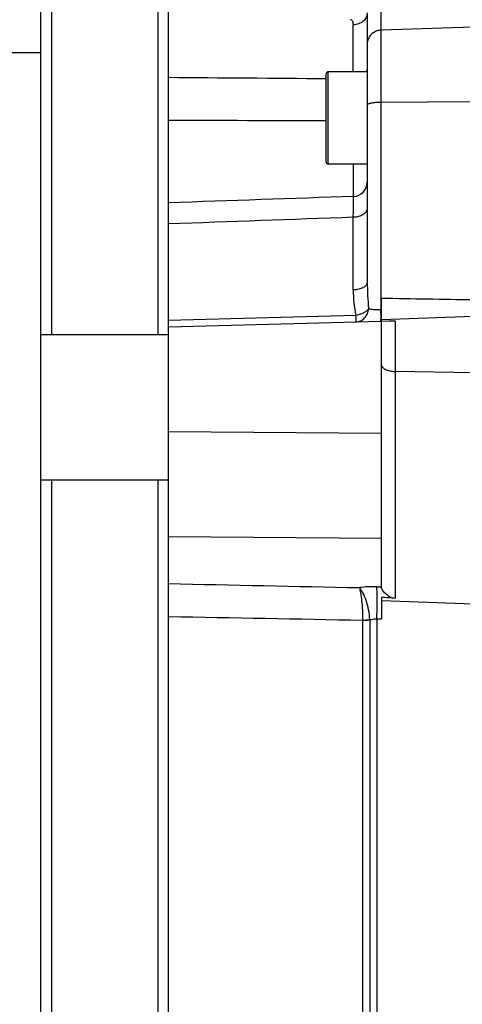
# Model space of a CAD drawing. Extents: x -1709 to 1181, y 8 to 1580.
# Tile 57 of 70: x 490 to 552, y 787 to 926. Entities that reach past the tile are written whole.
import ezdxf

# ---------------------------------------------------------------- set-up
doc = ezdxf.new("R2010")
doc.units = 0
doc.header["$LTSCALE"] = 65.395
doc.layers.get('0').update_dxf_attribs({"linetype": 'CONTINUOUS'})

msp = doc.modelspace()

# ---------------------------------------------------------------- linework, layer by layer
at = {"color": 6, "linetype": 'CONTINUOUS'}
for p, q in [((510.94, 674.41), (510.94, 947.91)), ((494.44, 947.66), (494.44, 881.41)), ((509.44, 881.41), (509.44, 947.66)), ((492.94, 676.17), (492.94, 946.14)), ((538.94, 926.71), (538.94, 888.79)), ((468.84, 921.16), (492.94, 921.16)), ((538.94, 918.42), (533.44, 918.42)), ((538.94, 905.42), (533.44, 905.42)), ((510.94, 882.49), (540.94, 883.27)), ((553.94, 883.92), (540.94, 883.46)), ((540.94, 845.83), (540.94, 883.27)), ((540.95, 883.27), (542.03, 883.3)), ((492.94, 881.41), (510.94, 881.41)), ((492.94, 860.91), (510.94, 860.91)), ((494.44, 860.91), (494.44, 761.41)), ((509.44, 761.41), (509.44, 860.91))]:
    msp.add_line(p, q, dxfattribs=at)
at = {"color": 9, "linetype": 'CONTINUOUS'}
for p, q in [((540.87, 928.55), (540.87, 884.92)), ((536.97, 918.42), (536.97, 925.05)), ((553.94, 924.72), (540.87, 924.28)), ((533.14, 905.72), (533.14, 918.12)), ((533.44, 905.42), (533.44, 918.42)), ((553.94, 914.18), (540.87, 914.1)), ((537.01, 900.86), (537.01, 905.42)), ((536.97, 887.67), (536.97, 897.92)), ((510.94, 883.43), (537.35, 884.12)), ((542.87, 883.34), (542.87, 844.19)), ((553.94, 876.01), (542.87, 876.19)), ((510.94, 867.72), (540.94, 867.48)), ((510.94, 852.94), (540.94, 852.7)), ((538.28, 841.11), (538.28, 781.2)), ((539.3, 841.19), (539.3, 781.13)), ((540.3, 841.33), (540.3, 780.99))]:
    msp.add_line(p, q, dxfattribs=at)
at = {"color": 2, "linetype": 'CONTINUOUS'}
for p, q in [((540.94, 883.28), (540.94, 886.52)), ((540.87, 884.92), (540.94, 884.93)), ((540.3, 845.84), (540.94, 845.83)), ((540.94, 845.83), (540.94, 845.8)), ((540.94, 844.36), (540.94, 841.32)), ((553.94, 843.4), (540.94, 843.86)), ((538.28, 841.14), (538.28, 841.11)), ((540.3, 841.33), (540.94, 841.32))]:
    msp.add_line(p, q, dxfattribs=at)
for centre, radius, start, end in [((544.35, 925.05), 7.38, 178.5269, 179.9992), ((536.94, 927.44), 2.4, 270.8301, 271.1369), ((483.92, 883.74), 56.96, 0.8092, 1.1946), ((491.89, 883.85), 48.99, 0.5958, 0.8082), ((532.04, 883.78), 8.83, 358.2735, 358.9479), ((535.84, 883.66), 5.04, 357.3445, 358.3291), ((506.71, 442.02), 403.8, 84.8621, 85.137), ((538.08, 850.11), 8.97, 271.3166, 272.4532), ((538.25, 850.22), 9.1, 270.2177, 271.3387), ((538.35, 847.27), 6.12, 277.4155, 278.8881), ((538.47, 847.36), 6.23, 276.2106, 277.6538), ((534.99, 841.02), 4.32, 2.1465, 2.6861)]:
    msp.add_arc(centre, radius, start, end, dxfattribs=at)
at = {"color": 6, "linetype": 'CONTINUOUS'}
for centre, start, end in [((533.44, 918.12), 90, 180), ((533.44, 905.72), 180, 270)]:
    msp.add_arc(centre, 0.3, start, end, dxfattribs=at)
at = {"color": 9, "linetype": 'CONTINUOUS'}
for centre, radius, start, end in [((536.94, 902.86), 2, 271.9801, 359.9818), ((576.67, 888.79), 37.73, 179.9974, 185.7081), ((554.27, 887.69), 17.3, 180.0748, 191.939), ((539.97, 826.86), 18.99, 88.9996, 96.4569), ((540.37, 837.91), 3.45, 107.9091, 108.078)]:
    msp.add_arc(centre, radius, start, end, dxfattribs=at)
at = {"color": 2, "linetype": 'CONTINUOUS'}
for points, knots in [([(536.97, 925.24), (536.98, 925.34), (536.91, 925.58), (536.7, 925.72), (536.58, 925.77)], [0, 0, 0, 0, 0.441137, 1, 1, 1, 1]), ([(538.94, 926.71), (538.94, 926.49), (538.83, 926.05), (538.38, 925.5), (537.74, 925.14), (537.24, 925.05), (536.99, 925.05)], [0, 0, 0, 0, 0.228502, 0.469999, 0.728959, 1, 1, 1, 1]), ([(537.35, 884.12), (537.72, 884.17), (538.24, 884.34), (538.82, 884.7), (539.04, 884.92), (539.12, 885.03)], [0, 0, 0, 0, 0.54883, 0.792388, 1, 1, 1, 1]), ([(537.36, 883.18), (537.37, 883.18), (537.36, 883.19), (537.37, 883.2), (537.36, 883.22), (537.36, 883.25), (537.36, 883.28), (537.36, 883.34), (537.36, 883.44), (537.36, 883.57), (537.36, 883.73), (537.35, 883.92), (537.35, 884.05), (537.35, 884.12)], [0, 0, 0, 0, 0.004295, 0.017051, 0.038243, 0.067794, 0.105576, 0.151448, 0.266691, 0.411697, 0.584125, 0.781318, 1, 1, 1, 1]), ([(537.36, 883.18), (537.59, 883.19), (538.04, 883.29), (538.61, 883.71), (539, 884.31), (539.11, 884.79), (539.12, 885.03)], [0, 0, 0, 0, 0.239481, 0.484973, 0.739107, 1, 1, 1, 1]), ([(540.88, 883.62), (540.88, 883.67), (540.88, 883.92), (540.88, 884.16), (540.88, 884.36)], [0, 0, 0, 0, 0.206705, 1, 1, 1, 1]), ([(540.85, 883.27), (540.85, 883.27), (540.86, 883.28), (540.86, 883.3), (540.86, 883.33), (540.87, 883.35), (540.87, 883.36)], [0, 0, 0, 0, 0.079018, 0.26822, 0.575242, 1, 1, 1, 1]), ([(540.88, 883.62), (540.88, 883.6), (540.87, 883.54), (540.87, 883.47), (540.87, 883.43)], [0, 0, 0, 0, 0.283892, 1, 1, 1, 1]), ([(540.87, 883.36), (540.87, 883.37), (540.87, 883.39), (540.87, 883.41), (540.87, 883.43)], [0, 0, 0, 0, 0.224453, 1, 1, 1, 1]), ([(542.03, 883.3), (542.09, 883.3), (542.37, 883.32), (542.65, 883.33), (542.87, 883.34)], [0, 0, 0, 0, 0.236792, 1, 1, 1, 1]), ([(540.3, 841.33), (540.32, 842.21), (540.33, 843.46), (540.32, 844.97), (540.31, 845.59), (540.3, 845.84)], [0, 0, 0, 0, 0.58783, 0.830422, 1, 1, 1, 1]), ([(542.87, 844.19), (542.6, 844.22), (542.09, 844.4), (541.51, 844.84), (541.15, 845.26), (540.97, 845.58), (540.94, 845.73), (540.94, 845.8)], [0, 0, 0, 0, 0.30462, 0.588249, 0.828644, 0.924144, 1, 1, 1, 1]), ([(538.46, 841.15), (538.52, 841.15), (538.75, 841.16), (538.98, 841.18), (539.14, 841.2)], [0, 0, 0, 0, 0.25827, 1, 1, 1, 1]), ([(538.46, 841.12), (538.52, 841.12), (538.75, 841.13), (538.98, 841.15), (539.14, 841.17)], [0, 0, 0, 0, 0.258458, 1, 1, 1, 1])]:
    msp.add_open_spline(points, degree=3, knots=knots, dxfattribs=at)
at = {"color": 9, "linetype": 'CONTINUOUS'}
for points, knots in [([(540.87, 924.28), (540.61, 924.27), (540.1, 924.15), (539.46, 923.71), (539.04, 923.07), (538.94, 922.56), (538.94, 922.31)], [0, 0, 0, 0, 0.251762, 0.502464, 0.751733, 1, 1, 1, 1]), ([(538.94, 919), (538.94, 918.95), (538.93, 918.75), (538.86, 918.55), (538.8, 918.42)], [0, 0, 0, 0, 0.2472, 1, 1, 1, 1]), ([(540.87, 914.1), (540.62, 914.1), (540.26, 914.09), (539.8, 914.04), (539.51, 914), (539.28, 913.95), (539.1, 913.89), (538.98, 913.84), (538.94, 913.78), (538.94, 913.75)], [0, 0, 0, 0, 0.370808, 0.537853, 0.684685, 0.80639, 0.899365, 0.962249, 1, 1, 1, 1]), ([(536.97, 897.92), (536.98, 898.32), (536.98, 899.02), (536.99, 899.92), (537, 900.5), (537, 900.78), (537.01, 900.86)], [0, 0, 0, 0, 0.406654, 0.717423, 0.918246, 1, 1, 1, 1]), ([(538.94, 899.19), (538.94, 899.11), (538.91, 898.94), (538.75, 898.6), (538.35, 898.25), (537.71, 897.99), (537.23, 897.93), (536.97, 897.92)], [0, 0, 0, 0, 0.096791, 0.198681, 0.429398, 0.701478, 1, 1, 1, 1]), ([(538.94, 888.79), (538.94, 888.71), (538.91, 888.56), (538.79, 888.35), (538.61, 888.16), (538.26, 887.93), (537.71, 887.73), (537.23, 887.67), (536.97, 887.67)], [0, 0, 0, 0, 0.088995, 0.184787, 0.29203, 0.412647, 0.690397, 1, 1, 1, 1]), ([(539.12, 885.03), (539.22, 885), (539.45, 884.96), (540.03, 884.9), (540.52, 884.91), (540.87, 884.92)], [0, 0, 0, 0, 0.16965, 0.403464, 1, 1, 1, 1]), ([(540.94, 877.13), (540.94, 877.07), (540.97, 876.94), (541.08, 876.76), (541.27, 876.6), (541.61, 876.41), (542.15, 876.24), (542.62, 876.2), (542.87, 876.19)], [0, 0, 0, 0, 0.079028, 0.167276, 0.270465, 0.390503, 0.675721, 1, 1, 1, 1]), ([(537.83, 845.72), (537.86, 845.62), (537.93, 845.37), (538.05, 844.75), (538.17, 843.8), (538.26, 842.52), (538.28, 841.61), (538.28, 841.14)], [0, 0, 0, 0, 0.072299, 0.166158, 0.407697, 0.697072, 1, 1, 1, 1]), ([(539.3, 841.23), (539.28, 841.69), (539.16, 842.6), (538.82, 843.87), (538.44, 844.8), (538.09, 845.39), (537.92, 845.63), (537.83, 845.72)], [0, 0, 0, 0, 0.290685, 0.573421, 0.817971, 0.917884, 1, 1, 1, 1]), ([(539.31, 841.19), (539.39, 841.21), (539.71, 841.3), (540.04, 841.34), (540.3, 841.33)], [0, 0, 0, 0, 0.237894, 1, 1, 1, 1])]:
    msp.add_open_spline(points, degree=3, knots=knots, dxfattribs=at)
for points in [[(510.94, 917.64), (518.34, 917.58), (525.74, 917.53), (533.14, 917.48)], [(510.94, 911.61), (518.34, 911.59), (525.74, 911.57), (533.14, 911.54)], [(537.01, 900.86), (528.32, 900.56), (519.63, 900.25), (510.94, 899.95)], [(536.97, 897.92), (528.29, 897.61), (519.62, 897.29), (510.94, 896.97)], [(540.94, 886.52), (545.27, 886.45), (549.6, 886.38), (553.94, 886.31)], [(510.94, 846.28), (519.9, 846.09), (528.87, 845.91), (537.83, 845.72)], [(510.94, 841.65), (520.05, 841.48), (529.17, 841.31), (538.28, 841.14)]]:
    msp.add_open_spline(points, degree=3, dxfattribs=at)

doc.saveas('drawing.dxf')
